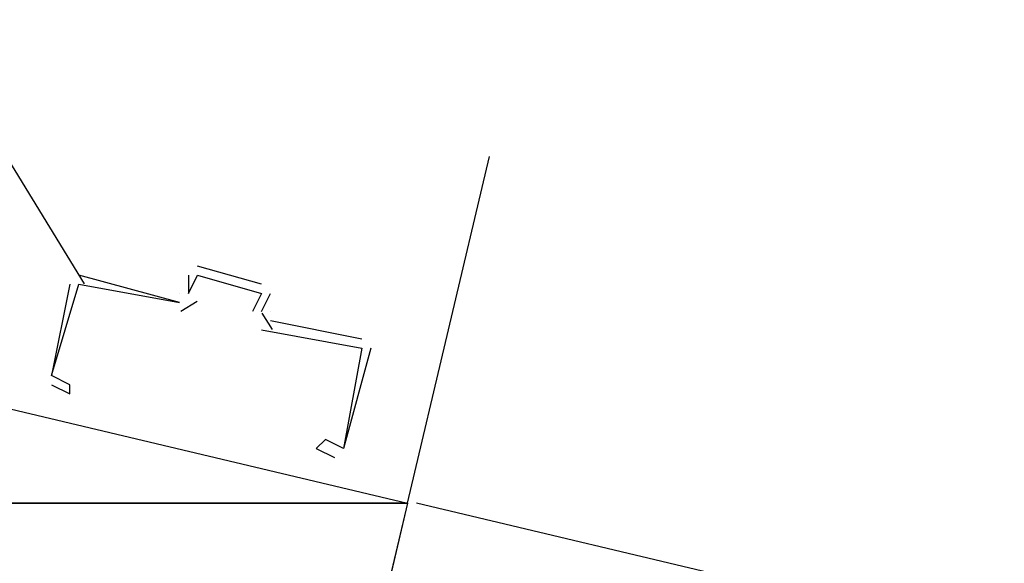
# Model space of a CAD drawing. Header units: feet. Extents: x -79 to 198, y -22 to 181.
# Tile 25 of 92: x 99.847 to 101.285, y 62.863 to 63.658. Entities that reach past the tile are written whole.
import ezdxf

# ---------------------------------------------------------------- set-up
doc = ezdxf.new("R2010")
doc.units = ezdxf.units.FT
doc.layers.add('A-LINEA', color=7, linetype='CONTINUOUS')
doc.layers.add('A-MURO-CONCRETO', color=8, linetype='CONTINUOUS')

msp = doc.modelspace()

# ---------------------------------------------------------------- linework, layer by layer
at = {"layer": 'A-LINEA'}
for p, q in [((97.7204, 66.8869), (99.9411, 63.2719)), ((100.4133, 62.9511), (100.5333, 63.4578)), ((100.2, 63.2711), (100.1067, 63.2978)), ((100.08, 63.2444), (99.9333, 63.2844)), ((100.0933, 63.2844), (100.0933, 63.2578)), ((100.1067, 63.2844), (100.1067, 63.2844)), ((99.9333, 63.2711), (99.9333, 63.2711)), ((100.08, 63.2578), (100.08, 63.2578)), ((100.2, 63.2311), (100.2133, 63.2578)), ((100.2, 63.2578), (100.2, 63.2578)), ((100.0821, 63.2316), (100.1061, 63.2465)), ((100.2005, 63.229), (100.2154, 63.205)), ((100.2133, 63.2311), (100.2133, 63.2311)), ((100.3467, 63.1911), (100.2133, 63.2178)), ((100.3467, 63.1778), (100.3467, 63.1778)), ((113.5867, 59.8311), (100.4267, 62.9511))]:
    msp.add_line(p, q, dxfattribs=at)
for points in [[(100.4133, 62.9511), (98.88, 56.4711), (95.96, 57.1511), (97.4933, 63.6444), (100.4133, 62.9511)], [(100.0933, 63.2578), (100.1067, 63.2844), (100.2, 63.2578), (100.1867, 63.2311)], [(99.92, 63.2711), (99.8933, 63.1378), (99.8933, 63.1378)], [(99.8933, 63.1244), (99.92, 63.1111), (99.92, 63.1244), (99.8933, 63.1378), (99.9333, 63.2711), (100.08, 63.2444)], [(100.2, 63.2044), (100.3467, 63.1778), (100.32, 63.0311), (100.2933, 63.0444), (100.28, 63.0311), (100.3067, 63.0178)], [(100.36, 63.1778), (100.32, 63.0311), (100.32, 63.0311)]]:
    msp.add_lwpolyline(points, dxfattribs=at)
at = {"layer": 'A-MURO-CONCRETO'}
for points in [[(97.4933, 63.6444), (100.4133, 62.9511), (97.3333, 62.9511), (97.4933, 63.6444), (97.4933, 63.6444)], [(97.3333, 62.9511), (100.4133, 62.9511), (99.0533, 57.1511), (97.3333, 62.9511), (97.3333, 62.9511)]]:
    msp.add_lwpolyline(points, dxfattribs=at)

doc.saveas('drawing.dxf')
